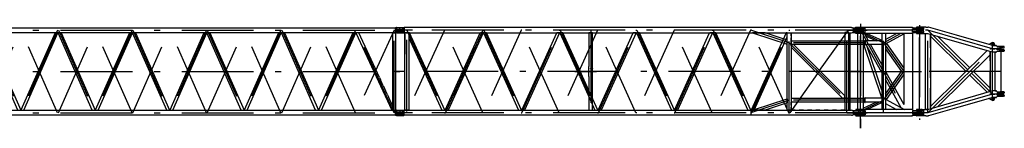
# Model space of a CAD drawing. Extents: x 1112 to 102387, y 13510 to 39910.
# Tile 17 of 38: x 76728 to 102387, y 13510 to 16339. Entities that reach past the tile are written whole.
import ezdxf

# ---------------------------------------------------------------- set-up
doc = ezdxf.new("R2010")
doc.units = 0
doc.header["$LTSCALE"] = 62.5
doc.linetypes.add('CENTER', pattern=[50.5, 30, -9, 2.5, -9])
doc.linetypes.add('HIDDEN', pattern=[12.6, 8.4, -4.2])
doc.layers.add('11', color=251, linetype='CONTINUOUS')

# ---------------------------------------------------------------- blocks, each defined once
blk = doc.blocks.new('*G119')
at = {"layer": '11', "color": 251, "linetype": 'HIDDEN'}
for p, q in [((100098, 16140), (100098, 16137)), ((100098, 16076), (100098, 16054)), ((100098, 15989), (100098, 15992)), ((100128, 16085), (100102, 16081)), ((100102, 16049), (100128, 16045)), ((100149, 16148), (100106, 16148)), ((100106, 16129), (100149, 16129)), ((100106, 16000), (100149, 16000)), ((100149, 15981), (100106, 15981)), ((100149, 16085), (100128, 16085)), ((100128, 16045), (100149, 16045)), ((100204, 16085), (100245, 16085)), ((100245, 16045), (100204, 16045)), ((100245, 16148), (100205, 16148)), ((100205, 16129), (100245, 16129)), ((100205, 16000), (100245, 16000)), ((100245, 15981), (100205, 15981)), ((100330, 14008), (100330, 15972)), ((100340, 16149), (100402, 16149)), ((100340, 15981), (100378, 15981)), ((100463, 14034), (100463, 15946)), ((102139, 15664), (102101, 15664)), ((102153, 15663), (102180, 15663)), ((101950, 15530), (101940, 15533)), ((102015, 14476), (102015, 15504)), ((102139, 15496), (102077, 15496)), ((102148, 14493), (102148, 15487)), ((102180, 15496), (102153, 15496)), ((102274, 15640), (102274, 15639)), ((102274, 15639), (102274, 15604)), ((102274, 15604), (102274, 15604)), ((102274, 15555), (102274, 15556)), ((102274, 15520), (102274, 15555)), ((102274, 15520), (102274, 15520)), ((102329, 15639), (102275, 15639)), ((102275, 15604), (102329, 15604)), ((102275, 15555), (102329, 15555)), ((102329, 15520), (102275, 15520)), ((102357, 15640), (102330, 15640)), ((102330, 15640), (102330, 15639)), ((102330, 15639), (102330, 15604)), ((102330, 15604), (102330, 15604)), ((102330, 15604), (102357, 15604)), ((102330, 15555), (102330, 15556)), ((102330, 15556), (102357, 15556)), ((102330, 15520), (102330, 15555)), ((102357, 15520), (102330, 15520)), ((102330, 15520), (102330, 15520)), ((102380, 15637), (102357, 15640)), ((102357, 15604), (102380, 15607)), ((102357, 15556), (102380, 15553)), ((102380, 15523), (102357, 15520)), ((102387, 15615), (102387, 15629)), ((102387, 15545), (102387, 15531)), ((102139, 14484), (102077, 14484)), ((102180, 14483), (102153, 14483)), ((102274, 14460), (102274, 14459)), ((102274, 14459), (102274, 14424)), ((102274, 14424), (102274, 14424)), ((102274, 14375), (102274, 14376)), ((102274, 14340), (102274, 14375)), ((102329, 14459), (102275, 14459)), ((102275, 14424), (102329, 14424)), ((102275, 14375), (102329, 14375)), ((102357, 14460), (102330, 14460)), ((102330, 14460), (102330, 14459)), ((102330, 14459), (102330, 14424)), ((102330, 14424), (102330, 14424)), ((102330, 14424), (102357, 14424)), ((102330, 14375), (102330, 14376)), ((102330, 14376), (102357, 14376)), ((102330, 14340), (102330, 14375)), ((102380, 14457), (102357, 14460)), ((102357, 14424), (102380, 14427)), ((102357, 14376), (102380, 14373)), ((102387, 14435), (102387, 14449)), ((102139, 14316), (102101, 14316)), ((102153, 14316), (102180, 14316)), ((102274, 14340), (102274, 14340)), ((102329, 14340), (102275, 14340)), ((102357, 14340), (102330, 14340)), ((102330, 14340), (102330, 14340)), ((102380, 14343), (102357, 14340)), ((102387, 14365), (102387, 14351)), ((100149, 13998), (100106, 13998)), ((100106, 13979), (100149, 13979)), ((100128, 13934), (100149, 13934)), ((100149, 13895), (100128, 13895)), ((100245, 13934), (100204, 13934)), ((100204, 13895), (100245, 13895)), ((100245, 13998), (100205, 13998)), ((100205, 13979), (100245, 13979)), ((100340, 13999), (100378, 13999)), ((100106, 13850), (100149, 13850)), ((100149, 13831), (100106, 13831)), ((100149, 13855), (100149, 13855)), ((100205, 13850), (100245, 13850)), ((100245, 13831), (100205, 13831)), ((100340, 13831), (100402, 13831))]:
    blk.add_line(p, q, dxfattribs=at)
at = {"layer": '11', "color": 251, "linetype": 'CONTINUOUS'}
for p, q in [((100098, 16140), (100098, 16137)), ((100098, 16076), (100098, 16054)), ((100098, 15992), (100098, 15989)), ((100128, 16085), (100102, 16081)), ((100102, 16049), (100128, 16045)), ((100326, 16148), (100106, 16148)), ((100106, 16129), (100255, 16129)), ((100255, 16000), (100106, 16000)), ((100106, 15981), (100326, 15981)), ((100255, 16085), (100128, 16085)), ((100128, 16045), (100255, 16045)), ((100255, 16129), (100278, 16126)), ((100278, 16088), (100255, 16085)), ((100255, 16045), (100278, 16042)), ((100278, 16004), (100255, 16000)), ((100294, 16107), (100294, 16107)), ((100294, 16023), (100294, 16023)), ((100340, 16149), (100326, 16148)), ((100326, 15981), (100330, 15972)), ((100330, 14008), (100330, 15972)), ((100339, 16149), (100339, 16149)), ((100340, 16149), (100402, 16149)), ((100378, 15981), (100378, 15981)), ((100378, 15981), (100392, 15979)), ((100392, 15979), (102064, 15498)), ((100402, 16148), (100402, 16149)), ((100415, 16147), (100402, 16149)), ((100414, 16146), (100414, 16147)), ((101199, 15922), (100415, 16147)), ((100463, 15946), (100463, 14034)), ((102087, 15666), (101170, 15930)), ((102059, 15740), (101983, 15696)), ((102101, 15664), (102087, 15666)), ((102100, 15664), (102100, 15664)), ((102101, 15664), (102139, 15664)), ((102128, 15664), (102133, 15686)), ((102139, 15664), (102139, 15664)), ((102153, 15663), (102139, 15664)), ((102177, 15663), (102153, 15663)), ((102193, 15650), (102186, 15660)), ((100463, 14074), (101940, 15533)), ((102015, 15421), (100656, 14077)), ((102015, 15580), (102025, 15580)), ((102025, 15580), (102015, 15580)), ((102015, 15512), (102015, 15504)), ((102015, 15504), (102015, 14476)), ((102064, 15498), (102077, 15496)), ((102139, 15496), (102077, 15496)), ((102153, 15496), (102139, 15496)), ((102139, 15496), (102139, 15496)), ((102153, 15496), (102139, 15496)), ((102148, 15496), (102148, 15487)), ((102148, 14493), (102148, 15487)), ((102153, 15496), (102177, 15496)), ((102186, 15500), (102194, 15511)), ((102209, 15601), (102229, 15604)), ((102229, 15556), (102209, 15559)), ((102357, 15640), (102210, 15640)), ((102210, 15520), (102357, 15520)), ((102229, 15604), (102357, 15604)), ((102357, 15556), (102229, 15556)), ((102380, 15637), (102357, 15640)), ((102357, 15604), (102380, 15607)), ((102380, 15553), (102357, 15556)), ((102357, 15520), (102380, 15523)), ((102387, 15615), (102387, 15629)), ((102387, 15531), (102387, 15545)), ((100392, 14001), (102064, 14482)), ((102015, 14468), (102015, 14476)), ((102025, 14471), (102015, 14468)), ((102064, 14482), (102077, 14484)), ((102139, 14484), (102077, 14484)), ((102139, 14484), (102139, 14484)), ((102153, 14483), (102139, 14484)), ((102153, 14483), (102139, 14484)), ((102148, 14484), (102148, 14493)), ((102153, 14483), (102177, 14483)), ((102186, 14480), (102194, 14469)), ((102229, 14424), (102209, 14421)), ((102209, 14379), (102229, 14376)), ((102210, 14460), (102357, 14460)), ((102357, 14424), (102229, 14424)), ((102229, 14376), (102357, 14376)), ((102357, 14460), (102380, 14457)), ((102380, 14427), (102357, 14424)), ((102357, 14376), (102380, 14373)), ((102387, 14449), (102387, 14435)), ((102087, 14314), (101199, 14058)), ((102059, 14240), (101983, 14284)), ((102101, 14316), (102087, 14314)), ((102100, 14316), (102100, 14316)), ((102101, 14316), (102139, 14316)), ((102128, 14316), (102133, 14294)), ((102139, 14316), (102139, 14316)), ((102153, 14316), (102139, 14316)), ((102177, 14316), (102153, 14316)), ((102193, 14329), (102186, 14320)), ((102357, 14340), (102210, 14340)), ((102380, 14343), (102357, 14340)), ((102387, 14365), (102387, 14351)), ((100098, 13987), (100098, 13990)), ((100098, 13904), (100098, 13926)), ((100102, 13931), (100128, 13934)), ((100128, 13895), (100102, 13899)), ((100106, 13998), (100326, 13998)), ((100255, 13979), (100106, 13979)), ((100128, 13934), (100255, 13934)), ((100255, 13895), (100128, 13895)), ((100278, 13976), (100255, 13979)), ((100255, 13934), (100278, 13938)), ((100278, 13892), (100255, 13895)), ((100294, 13957), (100294, 13957)), ((100294, 13873), (100294, 13873)), ((100340, 13999), (100326, 13998)), ((100330, 14008), (100330, 13999)), ((100339, 13999), (100339, 13999)), ((100378, 13999), (100340, 13999)), ((100378, 13999), (100392, 14001)), ((100378, 13999), (100378, 13999)), ((101199, 14058), (100415, 13833)), ((100463, 14022), (100463, 14074)), ((100463, 14034), (100463, 14022)), ((100098, 13839), (100098, 13842)), ((100106, 13850), (100255, 13850)), ((100326, 13831), (100106, 13831)), ((100255, 13850), (100278, 13854)), ((100340, 13831), (100326, 13831)), ((100339, 13831), (100339, 13831)), ((100340, 13831), (100402, 13831)), ((100415, 13833), (100402, 13831))]:
    blk.add_line(p, q, dxfattribs=at)
at = {"layer": '11', "color": 251, "linetype": 'CENTER'}
for p, q in [((100273, 16065), (100098, 16065)), ((100177, 16148), (100177, 15981)), ((100177, 13998), (100177, 15981)), ((100397, 16065), (100335, 16065)), ((100397, 16065), (101438, 15037)), ((100397, 13915), (100397, 16065)), ((102082, 15580), (100397, 16065)), ((100463, 15906), (101390, 14990)), ((101485, 15083), (100656, 15903)), ((101485, 15083), (100656, 15903)), ((102110, 15712), (102058, 15682)), ((102069, 15723), (102084, 15697)), ((102084, 15697), (102099, 15671)), ((102153, 15663), (102134, 15663)), ((100397, 13915), (102082, 15580)), ((102082, 15580), (102012, 15580)), ((102082, 15510), (102082, 15650)), ((102082, 14400), (102082, 15580)), ((102152, 15580), (102082, 15580)), ((102082, 15580), (102144, 15580)), ((102302, 15580), (102140, 15580)), ((102302, 15520), (102302, 15640)), ((102302, 14460), (102302, 15520)), ((102302, 14990), (100177, 14990)), ((101940, 14447), (101485, 14897)), ((101532, 14943), (102082, 14400)), ((102015, 14559), (101580, 14990)), ((102015, 14559), (101580, 14990)), ((102082, 14400), (100397, 13915)), ((101940, 14447), (102015, 14468)), ((101950, 14450), (101940, 14447)), ((102082, 14400), (102012, 14400)), ((102015, 14468), (102015, 14559)), ((102015, 14547), (102015, 14559)), ((102082, 14400), (102078, 14399)), ((102082, 14400), (102079, 14400)), ((102082, 14330), (102082, 14470)), ((102086, 14401), (102082, 14400)), ((102085, 14400), (102082, 14400)), ((102152, 14400), (102082, 14400)), ((102082, 14400), (102144, 14400)), ((102302, 14400), (102140, 14400)), ((102302, 14460), (102302, 14340)), ((102387, 14400), (102302, 14400)), ((102110, 14268), (102058, 14298)), ((102069, 14257), (102084, 14283)), ((102084, 14283), (102099, 14309)), ((102153, 14316), (102134, 14316)), ((100177, 13915), (100098, 13915)), ((100177, 13831), (100177, 13998)), ((100339, 13915), (100177, 13915)), ((100397, 13915), (100335, 13915))]:
    blk.add_line(p, q, dxfattribs=at)
at = {"layer": '11', "color": 251, "linetype": 'CONTINUOUS'}
for points in [[(102191, 15580), (102191, 15583), (102191, 15586), (102192, 15589), (102194, 15591), (102196, 15594), (102198, 15596), (102201, 15598), (102204, 15600), (102207, 15601), (102209, 15601)], [(102209, 15559), (102207, 15559), (102204, 15560), (102201, 15562), (102198, 15564), (102196, 15566), (102194, 15569), (102192, 15571), (102191, 15574), (102191, 15577), (102191, 15580)], [(102209, 14421), (102207, 14421), (102204, 14420), (102201, 14418), (102198, 14416), (102196, 14414), (102194, 14411), (102192, 14409), (102191, 14406), (102191, 14403), (102191, 14400)], [(102191, 14400), (102191, 14397), (102191, 14394), (102192, 14391), (102194, 14389), (102196, 14386), (102198, 14384), (102201, 14382), (102204, 14380), (102207, 14379), (102209, 14379)]]:
    blk.add_lwpolyline(points, dxfattribs=at)
at = {"layer": '11', "color": 251, "linetype": 'HIDDEN'}
for centre, radius, start, end in [((100106, 16140), 8, 90, 180), ((100106, 16137), 8, 180, -89.9181), ((100103, 16076), 5, 97.5787, 179.9979), ((100103, 16054), 4.98, 180, -97.2578), ((100106, 15992), 8, 90, 179.9836), ((100106, 15989), 8, 180, -90), ((102379, 15629), 8.02, 0, 82.1641), ((102379, 15615), 8, -82.3771, -0.0021), ((102379, 15545), 7.99, 0, 82.5007), ((102379, 15531), 7.99, -82.4335, 0.0634), ((102379, 14449), 8, 0, 82.4236), ((102379, 14435), 8, -82.375, -0.0021), ((102379, 14365), 7.99, 0, 82.5007), ((102379, 14351), 8.02, -82.3902, -0.1167)]:
    blk.add_arc(centre, radius, start, end, dxfattribs=at)
at = {"layer": '11', "color": 251, "linetype": 'CONTINUOUS'}
for centre, radius, start, end in [((100106, 16140), 8, 90, -179.8688), ((100106, 16137), 8, 180, -89.8689), ((100103, 16076), 5, 97.5787, 179.9979), ((100103, 16054), 4.98, 180, -97.2578), ((100106, 15992), 8, 90, -179.9344), ((100106, 15989), 8, 180, -90.0001), ((100275, 16107), 19, 0, 81.9402), ((100275, 16107), 19, -81.9677, 0.0117), ((100275, 16023), 19, 0, 81.9675), ((100275, 16022), 19, -81.9921, 0.0324), ((102084, 15697), 30, 120.0079, -150.0056), ((102084, 15697), 30.1, -149.9801, -124.6158), ((102084, 15697), 50, -12.6981, 120.0035), ((102084, 15697), 30, 30.0106, 119.982), ((102084, 15697), 30, -87.5541, -60.0145), ((102084, 15697), 30, -60.0094, 29.9982), ((102177, 15650), 13, 47.0458, 90.0415), ((102082, 15580), 66.5, 180, -179.8705), ((102177, 15510), 13, -90, -46.9808), ((102210, 15660), 20, -151.6399, -89.9993), ((102210, 15500), 20, 90, 145.2012), ((102379, 15629), 8.02, 0, 82.1641), ((102379, 15615), 8, -82.3771, -0.0021), ((102379, 15545), 8.01, 0, 82.2997), ((102379, 15531), 8, -82.3771, -0.0021), ((102177, 14470), 13, 46.9978, 90.0415), ((102210, 14480), 20, -145.2057, -89.9991), ((102379, 14449), 8, 0, 82.4379), ((102379, 14435), 7.99, -82.4335, 0.0471), ((102379, 14365), 7.99, 0, 82.5007), ((102084, 14283), 30, 149.9995, -120.0102), ((102084, 14283), 30, 124.5899, 149.9823), ((102084, 14283), 50, -119.9997, 12.6968), ((102084, 14283), 30, -120.0079, -29.9944), ((102084, 14283), 30, 59.9833, 87.5346), ((102084, 14283), 30, -29.9929, 60.0071), ((102177, 14329), 13, -90, -46.8706), ((102210, 14320), 20, 90, 151.6349), ((102379, 14351), 8.02, -82.3902, -0.1167), ((100106, 13990), 8, 90, -179.9672), ((100106, 13987), 8.01, 180, -90), ((100103, 13926), 5.01, 97.6582, 179.8408), ((100103, 13904), 5, 180, -97.5773), ((100275, 13957), 19, 0, 81.9342), ((100275, 13957), 19, -81.9696, -0.0021), ((100275, 13873), 19, 0, 81.9675), ((100275, 13873), 19, -81.9687, -0.0021), ((100106, 13842), 8, 90, -179.9508), ((100106, 13839), 8, 180, -89.9344)]:
    blk.add_arc(centre, radius, start, end, dxfattribs=at)
blk = doc.blocks.new('*G120')
at = {"layer": '11', "color": 251, "linetype": 'CENTER'}
for p, q in [((98637, 14045), (98637, 16339)), ((98637, 16220), (98637, 15935)), ((86525, 16065), (86709, 16065)), ((98816, 16065), (86621, 16065)), ((86637, 15995), (86637, 16132)), ((86963, 16065), (86761, 16065)), ((86863, 15998), (86771, 15998)), ((87801, 16065), (86817, 13915)), ((86817, 16065), (87801, 13915)), ((86817, 13944), (86817, 16032)), ((87825, 16065), (87801, 16065)), ((88798, 16065), (87825, 13915)), ((88798, 13915), (87825, 16065)), ((87825, 13915), (88798, 16065)), ((88798, 16065), (88822, 16065)), ((89794, 16065), (88822, 13915)), ((88822, 16065), (89794, 13915)), ((89818, 16065), (89794, 16065)), ((90791, 13915), (89818, 16065)), ((89818, 13915), (90791, 16065)), ((90791, 16065), (90815, 16065)), ((91787, 16065), (90815, 13915)), ((90815, 16065), (91787, 13915)), ((91609, 16052), (91609, 13949)), ((91811, 16065), (91787, 16065)), ((92784, 13915), (91811, 16065)), ((91811, 13915), (92784, 16065)), ((92784, 16065), (92808, 16065)), ((93780, 16065), (92808, 13915)), ((92808, 16065), (93780, 13915)), ((93804, 16065), (93780, 16065)), ((94777, 13915), (93804, 16065)), ((93804, 13915), (94777, 16065)), ((94777, 16065), (94801, 16065)), ((95773, 16065), (94801, 13915)), ((94801, 16065), (95773, 13915)), ((95797, 16065), (95773, 16065)), ((96782, 15740), (95785, 16065)), ((96770, 13915), (95797, 16065)), ((95797, 13915), (96770, 16065)), ((96770, 16065), (96794, 16065)), ((96782, 13898), (96782, 16065)), ((97573, 15012), (98326, 16065)), ((98280, 16065), (98816, 16065)), ((98282, 13915), (98282, 16065)), ((98771, 15740), (96782, 15740)), ((96782, 15740), (98282, 14240)), ((86740, 14990), (86471, 14990)), ((98666, 14990), (86629, 14990)), ((91196, 14990), (91757, 14990)), ((97581, 15023), (96794, 13915)), ((96782, 14240), (95785, 13915)), ((98772, 14240), (96782, 14240)), ((86525, 13915), (86709, 13915)), ((98816, 13915), (86621, 13915)), ((86637, 13984), (86637, 13847)), ((86963, 13915), (86761, 13915)), ((87801, 13915), (87825, 13915)), ((88822, 13915), (88798, 13915)), ((89794, 13915), (89818, 13915)), ((90815, 13915), (90791, 13915)), ((91787, 13915), (91811, 13915)), ((92808, 13915), (92784, 13915)), ((93780, 13915), (93804, 13915)), ((94801, 13915), (94777, 13915)), ((95773, 13915), (95797, 13915)), ((95785, 13953), (95785, 13877)), ((96794, 13915), (96770, 13915)), ((98280, 13915), (98816, 13915)), ((98587, 13988), (98587, 13839)), ((98587, 13862), (98587, 13847)), ((98637, 13510), (98637, 14045)), ((98637, 13760), (98637, 13510))]:
    blk.add_line(p, q, dxfattribs=at)
at = {"layer": '11', "color": 251, "linetype": 'CONTINUOUS'}
for p, q in [((86564, 16123), (86564, 16130)), ((86564, 16065), (86564, 16074)), ((86564, 16065), (86564, 16056)), ((86564, 16007), (86564, 16000)), ((86568, 16079), (86579, 16082)), ((86568, 16051), (86579, 16047)), ((86569, 16134), (86709, 16134)), ((86704, 16118), (86569, 16118)), ((86704, 16012), (86569, 16012)), ((86569, 15995), (86709, 15995)), ((86579, 16082), (86686, 16082)), ((86579, 16047), (86686, 16047)), ((86687, 16083), (86706, 16085)), ((86687, 16047), (86706, 16045)), ((86709, 16134), (86714, 16134)), ((86709, 15995), (86714, 15995)), ((86714, 16134), (86737, 16132)), ((86714, 16095), (86714, 16108)), ((86714, 16035), (86714, 16022)), ((86714, 15995), (86737, 15997)), ((86737, 16014), (86737, 16132)), ((86737, 16132), (86751, 16132)), ((86737, 16042), (86737, 16014)), ((86737, 15997), (86737, 16014)), ((86737, 15997), (86751, 15998)), ((86751, 16132), (86751, 15998)), ((98228, 16132), (86751, 16132)), ((86751, 15998), (98403, 15998)), ((86766, 15959), (86766, 15998)), ((86766, 15998), (86868, 15998)), ((86766, 15959), (86766, 15438)), ((86766, 13981), (86766, 15959)), ((86883, 15998), (86868, 15998)), ((86868, 15998), (86868, 15863)), ((86868, 15998), (86868, 13981)), ((87806, 13981), (86883, 15998)), ((87817, 13981), (88729, 15998)), ((88806, 15998), (87894, 13981)), ((88729, 15998), (88806, 15998)), ((88890, 15998), (88814, 15998)), ((88814, 15998), (89726, 13981)), ((89803, 13981), (88890, 15998)), ((89810, 13981), (90722, 15998)), ((90799, 15998), (89887, 13981)), ((90722, 15998), (90799, 15998)), ((90883, 15998), (90807, 15998)), ((90807, 15998), (91264, 14988)), ((91278, 15120), (90883, 15998)), ((91654, 15998), (91564, 15998)), ((91564, 15998), (91564, 15120)), ((91654, 13981), (91654, 15998)), ((91803, 13981), (92715, 15998)), ((92792, 15998), (91880, 13981)), ((92656, 16127), (92656, 16128)), ((92715, 15998), (92792, 15998)), ((92876, 15998), (92800, 15998)), ((92800, 15998), (93712, 13981)), ((93789, 13981), (92876, 15998)), ((93653, 16127), (93653, 16128)), ((93796, 13981), (94708, 15998)), ((94785, 15998), (93873, 13981)), ((94708, 15998), (94785, 15998)), ((94749, 16127), (94749, 16128)), ((94869, 15998), (94793, 15998)), ((94793, 15998), (95705, 13981)), ((95782, 13981), (94869, 15998)), ((96701, 15998), (95789, 13981)), ((96153, 15998), (95826, 15998)), ((95826, 15998), (95873, 15983)), ((95873, 15983), (96731, 15703)), ((96731, 15810), (96153, 15998)), ((96731, 15998), (96701, 15998)), ((96731, 13981), (96731, 15998)), ((96731, 15998), (96833, 15998)), ((96731, 15894), (96731, 15998)), ((96833, 15920), (96833, 15999)), ((96833, 15999), (96935, 15999)), ((96833, 15998), (96833, 13981)), ((97043, 15999), (97151, 15999)), ((97259, 15999), (97367, 15999)), ((97475, 15999), (97583, 15999)), ((97691, 15999), (97799, 15999)), ((97907, 15999), (98015, 15999)), ((98123, 15999), (98231, 15999)), ((98236, 16132), (98228, 16132)), ((98333, 16010), (98231, 16010)), ((98231, 16010), (98231, 15791)), ((98231, 15999), (98231, 15920)), ((98403, 16132), (98236, 16132)), ((98333, 15791), (98333, 16010)), ((98371, 15791), (98371, 15998)), ((98757, 16120), (98437, 16120)), ((98437, 16010), (98757, 16010)), ((98469, 16120), (98469, 16010)), ((98725, 16120), (98482, 16120)), ((98482, 16120), (98482, 16104)), ((98482, 16104), (98725, 16104)), ((98725, 16025), (98482, 16025)), ((98482, 16025), (98482, 16011)), ((98482, 16011), (98725, 16011)), ((98508, 16135), (98508, 16120)), ((98666, 16135), (98508, 16135)), ((98508, 16120), (98666, 16120)), ((98547, 16135), (98547, 16120)), ((98627, 16135), (98627, 16120)), ((98666, 16120), (98666, 16135)), ((98725, 16104), (98725, 16120)), ((98725, 16011), (98725, 16025)), ((98757, 16010), (98757, 16120)), ((86868, 15863), (87729, 13981)), ((95866, 13981), (96731, 15894)), ((96731, 15703), (96731, 15810)), ((96833, 15792), (96833, 15870)), ((96833, 15689), (96833, 15791)), ((96833, 15791), (98743, 15791)), ((96896, 15689), (96833, 15689)), ((96833, 15689), (96833, 15626)), ((96868, 15689), (96833, 15689)), ((96833, 15689), (96833, 15654)), ((98743, 15689), (96833, 15689)), ((97546, 15039), (96896, 15689)), ((98231, 15870), (98231, 15792)), ((98231, 15689), (98231, 14291)), ((98307, 15689), (98256, 15689)), ((98333, 14291), (98333, 15689)), ((98371, 14291), (98371, 15689)), ((98743, 15680), (98743, 15800)), ((98743, 15800), (98751, 15800)), ((98751, 15680), (98743, 15680)), ((98751, 15800), (98751, 15680)), ((96833, 15626), (97483, 14976)), ((91609, 15120), (91609, 14860)), ((91609, 15062), (91609, 15068)), ((91609, 14918), (91609, 14912)), ((91654, 15068), (91654, 15062)), ((91654, 14912), (91654, 14918)), ((97518, 14941), (97483, 14976)), ((97517, 14942), (98168, 14291)), ((97581, 15004), (97546, 15039)), ((98231, 14354), (97581, 15004)), ((91322, 14860), (91719, 13981)), ((91796, 13981), (91398, 14860)), ((91564, 14860), (91564, 13981)), ((95873, 13997), (96731, 14277)), ((96731, 14170), (96153, 13981)), ((96731, 14277), (96731, 14170)), ((96833, 14291), (98743, 14291)), ((96833, 14110), (96833, 14189)), ((98743, 14189), (96833, 14189)), ((98168, 14291), (98231, 14291)), ((98196, 14291), (98231, 14291)), ((98231, 14291), (98231, 14354)), ((98231, 14291), (98231, 14326)), ((98231, 14189), (98231, 14110)), ((98231, 14189), (98231, 13970)), ((98256, 14291), (98307, 14291)), ((98333, 13970), (98333, 14189)), ((98371, 13981), (98371, 14189)), ((98743, 14178), (98743, 14298)), ((98743, 14298), (98751, 14298)), ((98751, 14178), (98743, 14178)), ((98751, 14298), (98751, 14178)), ((86564, 13973), (86564, 13979)), ((86564, 13915), (86564, 13924)), ((86564, 13915), (86564, 13906)), ((86564, 13857), (86564, 13850)), ((86568, 13929), (86579, 13932)), ((86568, 13901), (86579, 13897)), ((86569, 13984), (86709, 13984)), ((86704, 13968), (86569, 13968)), ((86704, 13862), (86569, 13862)), ((86579, 13932), (86686, 13932)), ((86579, 13897), (86686, 13897)), ((86687, 13932), (86706, 13935)), ((86687, 13897), (86706, 13895)), ((86709, 13984), (86714, 13984)), ((86714, 13984), (86737, 13982)), ((86714, 13945), (86714, 13958)), ((86714, 13885), (86714, 13872)), ((86737, 13982), (86737, 13966)), ((86737, 13982), (86751, 13981)), ((86737, 13938), (86737, 13966)), ((86737, 13966), (86737, 13847)), ((86751, 13848), (86751, 13981)), ((86751, 13981), (98403, 13981)), ((86868, 13981), (86766, 13981)), ((87729, 13981), (87806, 13981)), ((87894, 13981), (87817, 13981)), ((89726, 13981), (89803, 13981)), ((89887, 13981), (89810, 13981)), ((91564, 13981), (91654, 13981)), ((91719, 13981), (91796, 13981)), ((91880, 13981), (91803, 13981)), ((93712, 13981), (93789, 13981)), ((93873, 13981), (93796, 13981)), ((94750, 13920), (94750, 13920)), ((95705, 13981), (95782, 13981)), ((95789, 13981), (95866, 13981)), ((95866, 13981), (95873, 13997)), ((96153, 13981), (95866, 13981)), ((96833, 13981), (96731, 13981)), ((96833, 13981), (96833, 14060)), ((96935, 13981), (96833, 13981)), ((97151, 13981), (97043, 13981)), ((97367, 13981), (97259, 13981)), ((97583, 13981), (97475, 13981)), ((97799, 13981), (97691, 13981)), ((98015, 13981), (97907, 13981)), ((98231, 13981), (98123, 13981)), ((98231, 14060), (98231, 13981)), ((98437, 13970), (98757, 13970)), ((98757, 13860), (98437, 13860)), ((98469, 13860), (98469, 13970)), ((98482, 13955), (98482, 13969)), ((98482, 13969), (98725, 13969)), ((98725, 13955), (98482, 13955)), ((98482, 13861), (98482, 13876)), ((98482, 13876), (98725, 13876)), ((98725, 13861), (98482, 13861)), ((98666, 13860), (98508, 13860)), ((98508, 13860), (98508, 13845)), ((98547, 13845), (98547, 13860)), ((98627, 13845), (98627, 13860)), ((98666, 13845), (98666, 13860)), ((98725, 13969), (98725, 13955)), ((98725, 13876), (98725, 13861)), ((98757, 13970), (98757, 13860)), ((86569, 13845), (86709, 13845)), ((86709, 13845), (86714, 13845)), ((86714, 13845), (86737, 13847)), ((86737, 13847), (86751, 13848)), ((98228, 13848), (86751, 13848)), ((92656, 13853), (92656, 13852)), ((94749, 13853), (94749, 13852)), ((98236, 13848), (98228, 13848)), ((98403, 13848), (98236, 13848)), ((98508, 13845), (98666, 13845))]:
    blk.add_line(p, q, dxfattribs=at)
at = {"layer": '11', "color": 251, "linetype": 'HIDDEN'}
for p, q in [((88803, 15998), (88733, 15998)), ((88817, 15998), (88887, 15998)), ((90796, 15998), (90726, 15998)), ((90810, 15998), (90880, 15998)), ((92789, 15998), (92719, 15998)), ((92803, 15998), (92873, 15998)), ((94782, 15998), (94712, 15998)), ((94796, 15998), (94866, 15998)), ((96731, 15998), (96705, 15998)), ((96731, 15901), (96731, 15998)), ((98237, 16010), (98328, 16010)), ((96833, 15657), (96833, 15689)), ((96833, 15689), (96865, 15689)), ((98231, 15689), (98231, 15791)), ((98333, 15689), (98333, 15791)), ((98371, 15689), (98371, 15791)), ((91322, 14860), (91264, 14988)), ((91398, 14860), (91278, 15120)), ((91564, 14860), (91564, 15120)), ((91564, 15068), (91564, 15062)), ((91564, 14912), (91564, 14918)), ((91609, 15062), (91609, 15068)), ((91609, 14918), (91609, 14912)), ((98231, 14291), (98199, 14291)), ((98231, 14323), (98231, 14291)), ((98231, 14189), (98231, 14291)), ((98304, 14291), (98260, 14291)), ((98333, 14189), (98333, 14291)), ((98371, 14189), (98371, 14291)), ((98743, 14192), (98743, 14288)), ((96736, 13981), (96828, 13981)), ((98707, 13970), (98707, 13864)), ((98707, 13864), (98707, 13970))]:
    blk.add_line(p, q, dxfattribs=at)
at = {"layer": '11', "color": 251, "linetype": 'CONTINUOUS'}
for points in [[(86686, 16082), (86687, 16083)], [(86686, 16047), (86687, 16047)], [(86686, 13932), (86687, 13932)], [(86686, 13897), (86687, 13897)]]:
    blk.add_lwpolyline(points, dxfattribs=at)
for centre, radius, start, end in [((86569, 16130), 4.99, 90, -179.9475), ((86569, 16123), 5, 180, -90), ((86569, 16074), 5.01, 108.4497, 179.8761), ((86569, 16056), 5, 180, -108.4827), ((86569, 16007), 5, 90, -179.93), ((86569, 16000), 5, 180, -89.9563), ((86704, 16108), 10, 0, 89.9913), ((86704, 16022), 10, -90, -0.0131), ((86704, 16095), 10, -81.7558, -0.0021), ((86704, 16035), 10, 0, 81.7883), ((98399, 16065), 66.7, -86.1586, 86.1543), ((86569, 13979), 5.01, 90, 179.9257), ((86569, 13973), 5, 180, -90), ((86569, 13924), 5.01, 108.4083, 179.9196), ((86569, 13906), 5, 180, -108.4742), ((86569, 13857), 5, 90, 179.9301), ((86704, 13958), 10, 0, 89.9869), ((86704, 13872), 10, -90, -0.0044), ((86704, 13945), 10, -81.7888, 0.0001), ((86704, 13885), 10, 0, 81.787), ((98399, 13915), 66.7, -86.1586, 86.1542), ((86569, 13850), 5, 180, -89.9301)]:
    blk.add_arc(centre, radius, start, end, dxfattribs=at)
blk = doc.blocks.new('*G121')
at = {"layer": '11', "color": 251, "linetype": 'CENTER'}
for p, q in [((74525, 16065), (74709, 16065)), ((74637, 15995), (74637, 16132)), ((74637, 16065), (86637, 16065)), ((74783, 13915), (74783, 16065)), ((74783, 16065), (75777, 13915)), ((74783, 13915), (75777, 16065)), ((74783, 16065), (75777, 13915)), ((75797, 16065), (76747, 13915)), ((75797, 13915), (76747, 16065)), ((77717, 13915), (76767, 16065)), ((77717, 16065), (76767, 13915)), ((77737, 13915), (78687, 16065)), ((77737, 16065), (78687, 13915)), ((77737, 13915), (78687, 16065)), ((79657, 13915), (78707, 16065)), ((79657, 16065), (78707, 13915)), ((79657, 13915), (78707, 16065)), ((79677, 13915), (80627, 16065)), ((79677, 16065), (80627, 13915)), ((79677, 13915), (80627, 16065)), ((81597, 13915), (80647, 16065)), ((81597, 16065), (80647, 13915)), ((81597, 13915), (80647, 16065)), ((81617, 13915), (82567, 16065)), ((81617, 16065), (82567, 13915)), ((81617, 13915), (82567, 16065)), ((83537, 13915), (82587, 16065)), ((83537, 16065), (82587, 13915)), ((83537, 13915), (82587, 16065)), ((83557, 13915), (84507, 16065)), ((83557, 16065), (84507, 13915)), ((83557, 13915), (84507, 16065)), ((85477, 13915), (84527, 16065)), ((85477, 16065), (84527, 13915)), ((85477, 13915), (84527, 16065)), ((86491, 16065), (85497, 13915)), ((86491, 13915), (85497, 16065)), ((86491, 16065), (85497, 13915)), ((86491, 13915), (86491, 16065)), ((86748, 16065), (86564, 16065)), ((86637, 15995), (86637, 16132)), ((74529, 14990), (74796, 14990)), ((74637, 14990), (86637, 14990)), ((74746, 15032), (74746, 15032)), ((74746, 14948), (74746, 14948)), ((86740, 14990), (86471, 14990)), ((74525, 13915), (74709, 13915)), ((74637, 13845), (74637, 13982)), ((74637, 13915), (86637, 13915)), ((86748, 13915), (86564, 13915)), ((86637, 13984), (86637, 13847))]:
    blk.add_line(p, q, dxfattribs=at)
at = {"layer": '11', "color": 251, "linetype": 'CONTINUOUS'}
for p, q in [((74564, 16123), (74564, 16130)), ((74564, 16065), (74564, 16074)), ((74564, 16065), (74564, 16056)), ((74564, 16007), (74564, 16000)), ((74568, 16079), (74579, 16082)), ((74568, 16051), (74579, 16047)), ((74569, 16134), (74709, 16134)), ((74704, 16118), (74569, 16118)), ((74704, 16012), (74569, 16012)), ((74569, 15995), (74709, 15995)), ((74579, 16082), (74686, 16082)), ((74579, 16047), (74686, 16047)), ((74687, 16083), (74706, 16085)), ((74687, 16047), (74706, 16045)), ((74709, 16134), (74714, 16134)), ((74709, 15995), (74714, 15995)), ((74714, 16134), (74737, 16132)), ((74714, 16095), (74714, 16108)), ((74714, 16035), (74714, 16022)), ((74714, 15995), (74737, 15997)), ((74737, 16042), (74737, 16132)), ((74737, 16132), (74749, 16131)), ((74737, 16014), (74737, 16042)), ((74737, 15997), (74737, 16014)), ((74749, 15998), (74737, 15997)), ((74818, 15998), (74748, 15998)), ((74748, 15998), (74748, 13981)), ((74749, 16131), (86525, 16131)), ((74749, 15998), (74749, 16131)), ((86525, 15998), (74749, 15998)), ((74818, 14074), (75708, 15998)), ((74818, 13981), (74818, 15998)), ((75785, 15998), (74853, 13981)), ((75708, 15998), (75785, 15998)), ((76679, 13981), (75788, 15998)), ((75865, 15998), (76756, 13981)), ((77649, 15998), (76758, 13981)), ((76835, 13981), (77726, 15998)), ((78619, 13981), (77728, 15998)), ((77805, 15998), (78696, 13981)), ((79589, 15998), (78698, 13981)), ((78775, 13981), (79666, 15998)), ((80559, 13981), (79668, 15998)), ((79745, 15998), (80636, 13981)), ((81529, 15998), (80638, 13981)), ((80715, 13981), (81606, 15998)), ((82499, 13981), (81608, 15998)), ((81685, 15998), (82576, 13981)), ((83469, 15998), (82578, 13981)), ((82655, 13981), (83546, 15998)), ((84439, 13981), (83548, 15998)), ((83625, 15998), (84516, 13981)), ((85409, 15998), (84518, 13981)), ((84595, 13981), (85486, 15998)), ((85567, 15998), (85489, 15998)), ((85489, 15998), (86422, 13981)), ((86105, 14833), (85567, 15998)), ((86456, 14837), (86456, 15998)), ((86456, 15998), (86526, 15998)), ((86537, 16132), (86525, 16131)), ((86525, 15998), (86525, 16131)), ((86525, 15998), (86537, 15997)), ((86526, 15998), (86526, 13981)), ((86537, 16016), (86537, 16132)), ((86544, 16132), (86537, 16132)), ((86537, 16132), (86537, 16132)), ((86537, 16040), (86537, 16016)), ((86537, 15997), (86537, 16016)), ((86537, 15997), (86544, 15997)), ((86547, 15999), (86553, 16006)), ((86553, 16124), (86548, 16131)), ((86559, 16065), (86559, 16074)), ((86559, 16055), (86559, 16065)), ((86694, 16116), (86569, 16116)), ((86569, 16084), (86679, 16084)), ((86679, 16045), (86569, 16045)), ((86569, 16014), (86694, 16014)), ((86679, 16084), (86706, 16088)), ((86706, 16042), (86679, 16045)), ((86706, 16112), (86694, 16116)), ((86694, 16014), (86706, 16018)), ((86709, 16093), (86709, 16107)), ((86709, 16023), (86709, 16037)), ((74818, 14978), (74818, 14985)), ((74818, 14982), (74818, 14983)), ((74818, 14967), (74818, 14960)), ((74818, 14963), (74818, 14962)), ((74819, 14984), (74819, 14983)), ((74819, 14961), (74819, 14962)), ((86204, 14619), (86135, 14769)), ((86456, 14833), (86456, 14837)), ((86456, 14616), (86456, 14766)), ((86491, 14818), (86491, 14854)), ((86304, 14402), (86235, 14552)), ((86456, 14399), (86456, 14549)), ((86456, 14074), (86336, 14333)), ((86456, 13981), (86456, 14333)), ((74564, 13973), (74564, 13979)), ((74564, 13915), (74564, 13924)), ((74564, 13915), (74564, 13906)), ((74564, 13857), (74564, 13850)), ((74568, 13929), (74579, 13932)), ((74568, 13901), (74579, 13897)), ((74569, 13984), (74709, 13984)), ((74704, 13968), (74569, 13968)), ((74704, 13862), (74569, 13862)), ((74579, 13932), (74686, 13932)), ((74579, 13897), (74686, 13897)), ((74687, 13933), (74706, 13935)), ((74687, 13897), (74706, 13895)), ((74709, 13984), (74714, 13984)), ((74714, 13984), (74737, 13982)), ((74714, 13945), (74714, 13958)), ((74714, 13885), (74714, 13872)), ((74737, 13864), (74737, 13982)), ((74737, 13982), (74749, 13981)), ((74737, 13892), (74737, 13864)), ((74737, 13847), (74737, 13864)), ((74749, 13981), (86525, 13981)), ((74749, 13848), (74749, 13981)), ((86537, 13982), (86525, 13981)), ((86525, 13848), (86525, 13981)), ((86537, 13866), (86537, 13982)), ((86544, 13982), (86537, 13982)), ((86537, 13982), (86537, 13982)), ((86537, 13890), (86537, 13866)), ((86537, 13847), (86537, 13866)), ((86547, 13849), (86553, 13856)), ((86553, 13974), (86548, 13981)), ((86559, 13915), (86559, 13924)), ((86559, 13905), (86559, 13915)), ((86694, 13966), (86569, 13966)), ((86569, 13934), (86679, 13934)), ((86679, 13895), (86569, 13895)), ((86569, 13864), (86694, 13864)), ((86679, 13934), (86706, 13938)), ((86706, 13892), (86679, 13895)), ((86706, 13962), (86694, 13966)), ((86694, 13864), (86706, 13868)), ((86709, 13943), (86709, 13957)), ((86709, 13873), (86709, 13887)), ((74569, 13845), (74709, 13845)), ((74709, 13845), (74714, 13845)), ((74714, 13845), (74737, 13847)), ((74737, 13847), (74749, 13848)), ((86525, 13848), (74749, 13848)), ((86525, 13848), (86537, 13847)), ((86537, 13847), (86544, 13847))]:
    blk.add_line(p, q, dxfattribs=at)
at = {"layer": '11', "color": 251, "linetype": 'HIDDEN'}
for p, q in [((74814, 15998), (74753, 15998)), ((86460, 15998), (86521, 15998)), ((86105, 14833), (86135, 14769)), ((86456, 14766), (86456, 14833)), ((86204, 14619), (86235, 14552)), ((86304, 14402), (86336, 14333)), ((86456, 14549), (86456, 14616)), ((86456, 14333), (86456, 14399))]:
    blk.add_line(p, q, dxfattribs=at)
at = {"layer": '11', "color": 251, "linetype": 'CONTINUOUS'}
for points in [[(74686, 16082), (74687, 16083)], [(74686, 16047), (74687, 16047)], [(86544, 15997), (86545, 15998), (86545, 15998), (86545, 15998), (86546, 15998), (86546, 15998), (86546, 15998), (86546, 15998), (86546, 15999), (86547, 15999), (86547, 15999)], [(74686, 13932), (74687, 13933)], [(74686, 13897), (74687, 13897)], [(86544, 13847), (86545, 13848), (86545, 13848), (86545, 13848), (86546, 13848), (86546, 13848), (86546, 13848), (86546, 13848), (86546, 13849), (86547, 13849), (86547, 13849)]]:
    blk.add_lwpolyline(points, dxfattribs=at)
for centre, radius, start, end in [((74569, 16130), 4.99, 90, -179.9475), ((74569, 16123), 5, 180, -90), ((74569, 16074), 5, 108.3557, 179.9632), ((74569, 16056), 5, 180, -108.3686), ((74569, 16007), 5, 90, -179.93), ((74569, 16000), 5, 180, -89.8951), ((74704, 16108), 10, 0, 90), ((74704, 16022), 10, -90, -0.0087), ((74704, 16095), 10, -81.7558, -0.0021), ((74704, 16035), 10, 0, 81.7858), ((86544, 16127), 5.01, 38.17, 90.001), ((86569, 16136), 20, -141.9444, -89.999), ((86569, 15994), 20, 90, 141.9763), ((86569, 16074), 10, 90, 179.965), ((86569, 16055), 10, 180, -90.035), ((86704, 16107), 5, 0, 71.6239), ((86704, 16093), 5, -71.5779, -0.0018), ((86704, 16037), 5, 0, 71.5766), ((86704, 16023), 5, -71.6333, -0.0018), ((74569, 13979), 5.01, 90, 179.9257), ((74569, 13973), 5, 180, -90), ((74569, 13924), 5, 108.364, 179.9894), ((74569, 13906), 5, 180, -108.366), ((74569, 13857), 5, 90, 179.9301), ((74704, 13958), 10, 0, 89.9978), ((74704, 13872), 10, -90, 0.0044), ((74704, 13945), 10, -81.7888, 0.0001), ((74704, 13885), 10, 0, 81.787), ((86544, 13977), 5, 38.1219, 90.001), ((86569, 13986), 20, -141.9362, -90.0165), ((86569, 13844), 20, 90, 141.9393), ((86569, 13924), 10, 90, 179.976), ((86569, 13905), 10, 180, -89.9978), ((86704, 13957), 5, 0, 71.5646), ((86704, 13943), 5, -71.5061, -0.0018), ((86704, 13887), 5, 0, 71.46), ((86704, 13873), 5, -71.5724, -0.0018), ((74569, 13850), 5, 180, -89.9301)]:
    blk.add_arc(centre, radius, start, end, dxfattribs=at)
blk = doc.blocks.new('*G132')
at = {"layer": '11', "color": 251, "linetype": 'CENTER'}
for p, q in [((98637, 16235), (98637, 13800)), ((100177, 16200), (100177, 13730)), ((100287, 16065), (98411, 16065)), ((98637, 16065), (99830, 13915)), ((98637, 16023), (99243, 15740)), ((99243, 13915), (99243, 16104)), ((99243, 15740), (99680, 15982)), ((99243, 15740), (99768, 14990)), ((98358, 14990), (100488, 14990)), ((99243, 14240), (99768, 14990)), ((98637, 13957), (99243, 14240)), ((100287, 13915), (98411, 13915))]:
    blk.add_line(p, q, dxfattribs=at)
at = {"layer": '11', "color": 251, "linetype": 'CONTINUOUS'}
for p, q in [((98521, 16128), (98521, 16148)), ((98521, 16148), (99995, 16148)), ((98752, 16128), (98521, 16128)), ((98521, 15982), (98521, 16002)), ((98521, 16002), (98752, 16002)), ((99995, 15982), (98521, 15982)), ((98561, 16002), (98561, 13978)), ((98713, 16002), (98713, 13978)), ((98847, 15791), (98741, 15982)), ((98752, 16128), (98752, 16002)), ((98776, 15919), (99051, 15791)), ((98807, 15982), (99192, 15802)), ((99192, 15982), (99192, 13998)), ((99294, 15982), (99294, 13998)), ((99294, 15826), (99575, 15982)), ((99294, 15710), (99785, 15982)), ((99768, 15973), (99768, 14132)), ((99995, 16148), (99995, 16125)), ((99995, 16125), (100247, 16125)), ((100247, 16104), (99995, 16104)), ((99995, 16026), (99995, 16104)), ((100247, 16026), (99995, 16026)), ((99995, 15982), (99995, 16005)), ((99995, 16005), (100247, 16005)), ((99995, 15982), (99995, 13998)), ((100247, 16104), (100247, 16125)), ((100247, 16005), (100247, 16026)), ((98713, 15724), (99192, 14282)), ((98752, 15680), (98752, 15800)), ((98752, 15800), (98757, 15800)), ((99192, 15791), (98752, 15791)), ((99192, 15689), (98752, 15689)), ((98757, 15680), (98752, 15680)), ((98757, 15800), (98757, 15680)), ((99192, 14504), (98799, 15689)), ((99192, 15169), (98904, 15689)), ((99317, 15723), (99768, 15079)), ((99192, 14960), (98815, 15639)), ((99294, 15579), (99706, 14990)), ((99294, 14401), (99706, 14990)), ((99294, 14990), (99768, 14132)), ((99317, 14257), (99768, 14901)), ((99700, 14045), (99294, 14777)), ((98713, 14032), (99051, 14189)), ((98757, 14300), (98752, 14300)), ((98752, 14300), (98752, 14180)), ((99192, 14291), (98752, 14291)), ((99192, 14189), (98752, 14189)), ((98752, 14180), (98757, 14180)), ((98757, 14180), (98757, 14300)), ((98807, 13998), (99192, 14178)), ((99294, 14270), (99785, 13998)), ((99294, 14154), (99575, 13998)), ((98521, 13998), (98521, 13978)), ((99995, 13998), (98521, 13998)), ((98521, 13978), (98752, 13978)), ((98752, 13852), (98752, 13978)), ((99995, 13998), (99995, 13975)), ((99995, 13975), (100247, 13975)), ((100247, 13954), (99995, 13954)), ((99995, 13954), (99995, 13876)), ((100247, 13876), (99995, 13876)), ((100247, 13975), (100247, 13954)), ((100247, 13876), (100247, 13855)), ((98752, 13852), (98521, 13852)), ((98521, 13852), (98521, 13832)), ((98521, 13832), (99995, 13832)), ((99995, 13832), (99995, 13855)), ((99995, 13855), (100247, 13855))]:
    blk.add_line(p, q, dxfattribs=at)

msp = doc.modelspace()

# ---------------------------------------------------------------- block references
at = {"layer": '11', "color": 251, "linetype": 'CONTINUOUS'}
for name in ['*G120', '*G132', '*G121', '*G119']:
    msp.add_blockref(name, (0, 0), dxfattribs=at)

doc.saveas('drawing.dxf')
